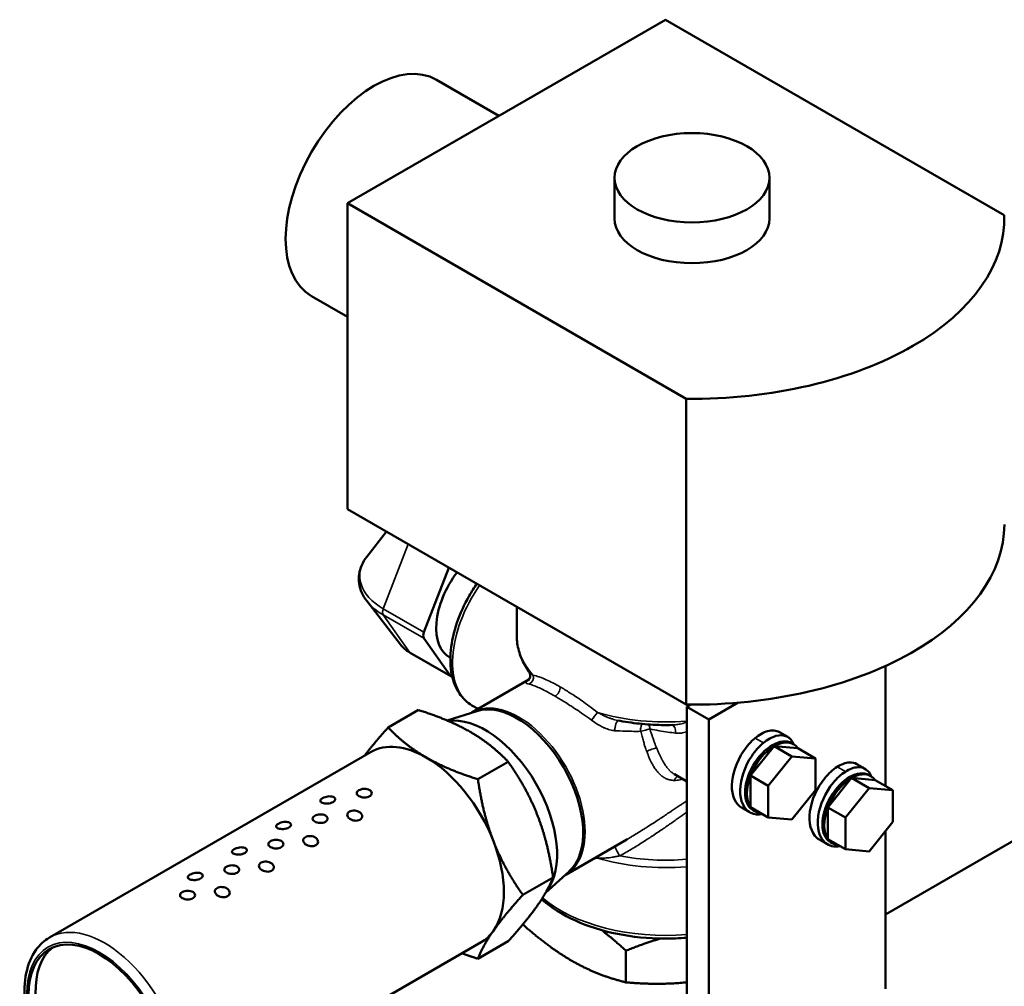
# Model space of a CAD drawing. Header units: inches. Extents: x 1 to 237, y 4 to 150.
# Tile 152 of 237: x 161.89 to 165.83, y 87.56 to 91.43. Entities that reach past the tile are written whole.
import ezdxf

# ---------------------------------------------------------------- set-up
doc = ezdxf.new("R2010")
doc.units = ezdxf.units.IN
doc.header["$LTSCALE"] = 7
doc.header["$MEASUREMENT"] = 0
doc.layers.add('Visible (ANSI)', color=7, linetype='Continuous', lineweight=50)
doc.layers.add('Visible Narrow (ANSI)', color=7, linetype='Continuous', lineweight=35)

msp = doc.modelspace()

# ---------------------------------------------------------------- linework, layer by layer
at = {"layer": 'Visible (ANSI)'}
for p, q in [((164.4698, 91.4316), (163.197, 90.6968)), ((165.8257, 90.6488), (164.4698, 91.4316)), ((163.8031, 91.0467), (163.5531, 91.191)), ((164.2659, 90.6355), (164.2659, 90.7988)), ((164.8859, 90.6355), (164.8859, 90.7988)), ((163.197, 90.6968), (164.5529, 89.914)), ((163.197, 89.472), (163.197, 90.6968)), ((163.197, 90.2419), (163.0531, 90.325)), ((164.5529, 88.6892), (164.5529, 89.914)), ((163.197, 89.472), (164.5529, 88.6892)), ((163.3528, 89.3821), (163.2741, 89.2806)), ((163.5031, 88.9792), (163.6033, 89.2375)), ((163.4093, 88.9297), (163.2741, 89.1042)), ((163.8748, 89.0807), (163.8748, 88.9636)), ((163.6078, 88.8057), (163.5031, 88.9547)), ((163.6112, 88.8026), (163.4485, 88.8965)), ((163.609, 88.877), (163.6068, 88.8782)), ((163.9234, 88.8214), (163.9234, 88.8214)), ((165.3501, 88.3634), (165.3501, 88.8442)), ((163.6954, 88.6578), (163.9235, 88.7895)), ((163.3598, 88.5977), (163.481, 88.6677)), ((163.7142, 88.6635), (163.5959, 88.6257)), ((163.7198, 88.6719), (163.6954, 88.686)), ((164.5704, 88.6891), (164.5547, 88.68)), ((164.5547, 88.68), (164.5547, 87.194)), ((164.643, 88.629), (164.5547, 88.68)), ((164.7609, 88.6971), (164.643, 88.629)), ((164.278, 88.6262), (164.278, 88.6262)), ((164.643, 88.629), (164.643, 87.143)), ((164.9589, 88.5596), (164.9256, 88.5788)), ((164.8097, 88.4048), (164.9047, 88.5229)), ((164.9047, 88.5229), (164.9996, 88.5144)), ((164.9047, 88.5229), (164.9754, 88.482)), ((164.9751, 88.5346), (164.9822, 88.5305)), ((164.9996, 88.5144), (165.0703, 88.4736)), ((162.0047, 87.7567), (163.2917, 88.4997)), ((164.9754, 88.482), (164.8805, 88.364)), ((165.0703, 88.4736), (164.9754, 88.482)), ((165.0703, 88.347), (165.0703, 88.4736)), ((163.7191, 88.3903), (163.8403, 88.4603)), ((165.2695, 88.4317), (165.2362, 88.4509)), ((164.5547, 88.3819), (164.5057, 88.4101)), ((164.8098, 88.2782), (164.8097, 88.4048)), ((164.8097, 88.4048), (164.8805, 88.364)), ((165.1195, 88.2774), (165.2144, 88.3955)), ((165.2144, 88.3955), (165.2851, 88.3547)), ((165.2144, 88.3955), (165.3093, 88.387)), ((165.2848, 88.4072), (165.2919, 88.4032)), ((165.3093, 88.387), (165.38, 88.3462)), ((164.8805, 88.364), (164.8805, 88.2374)), ((164.9754, 88.2289), (165.0703, 88.347)), ((165.2851, 88.3547), (165.1902, 88.2366)), ((165.38, 88.3462), (165.2851, 88.3547)), ((165.38, 88.2196), (165.38, 88.3462)), ((164.8046, 88.2595), (164.7748, 88.2767)), ((164.8098, 88.2782), (164.8805, 88.2374)), ((164.8201, 88.2662), (164.8272, 88.2621)), ((165.1195, 88.2774), (165.1902, 88.2366)), ((165.1195, 88.1508), (165.1195, 88.2774)), ((164.8805, 88.2374), (164.9754, 88.2289)), ((165.1902, 88.2366), (165.1902, 88.11)), ((164.4865, 88.2103), (164.4865, 88.2103)), ((165.2851, 88.1015), (165.38, 88.2196)), ((165.9871, 88.217), (165.3501, 87.8492)), ((164.0704, 88.0083), (164.3153, 88.1496)), ((164.3153, 88.1496), (164.3153, 88.1496)), ((164.3688, 88.1816), (164.3688, 88.1816)), ((165.1151, 88.1317), (165.0854, 88.1488)), ((165.1195, 88.1508), (165.1902, 88.11)), ((165.3501, 87.5512), (165.3501, 88.1825)), ((165.1298, 88.1388), (165.1369, 88.1347)), ((165.1902, 88.11), (165.2851, 88.1015)), ((163.8987, 87.9273), (164.0199, 87.9973)), ((164.0848, 88.0217), (163.99, 87.9355)), ((162.4447, 86.9946), (163.7317, 87.7376)), ((163.7191, 87.6718), (163.8403, 87.7417)), ((164.3114, 87.704), (164.3114, 87.5772))]:
    msp.add_line(p, q, dxfattribs=at)
for centre, major_axis, start_param, end_param in [((163.3031, 90.758), (-0.25, -0.433), 3.141593, 6.283185), ((164.5759, 90.6355), (0.31, 0), 3.141593, 6.283185), ((164.5759, 90.6355), (1.25, 0), 4.693985, 6.301589), ((164.5759, 89.4108), (1.25, 0), 4.693985, 6.283185), ((163.7309, 89.0985), (-0.1264, -0.219), 4.486766, 6.30132), ((163.5214, 88.9776), (-0.015, -0.026), 4.974188, 6.021386), ((163.6262, 88.8286), (-0.015, -0.026), 6.021386, 6.594184), ((164.2039, 88.8254), (0.1265, 0.2192), 2.131756, 2.131758), ((164.2365, 88.8066), (-0.1095, -0.1897), 5.377347, 5.377355), ((163.8762, 88.3292), (-0.1867, 0.3234), 3.266573, 6.158205), ((164.2365, 88.8066), (-0.1095, -0.1897), 5.664123, 5.664125), ((163.7495, 88.256), (-0.2025, 0.3508), 3.379078, 6.050305), ((164.8976, 88.4004), (-0.0775, -0.1342), 3.141593, 6.283185), ((164.9047, 88.3963), (0.0775, 0.1342), 6.021421, 7.068619), ((164.841, 88.433), (0.0842, 0.1459), 6.074248, 6.075372), ((163.5117, 88.1187), (-0.22, 0.3811), 5.497787, 6.283185), ((164.9047, 88.3963), (-0.0775, -0.1342), 3.927026, 4.974224), ((163.5117, 88.1187), (0.22, -0.3811), 1.308997, 2.356194), ((165.2073, 88.273), (-0.0775, -0.1342), 3.141593, 6.283185), ((164.9047, 88.3963), (-0.0775, -0.1342), 4.974224, 6.021421), ((165.2144, 88.2689), (-0.0775, -0.1342), 3.927026, 4.974224), ((165.2144, 88.2689), (0.0775, 0.1342), 6.021421, 7.068619), ((164.9047, 88.3963), (-0.0775, -0.1342), 6.021421, 6.544949), ((165.2144, 88.2689), (-0.0775, -0.1342), 4.974224, 6.021421), ((164.4698, 87.8799), (-0.53, 0), 4.909542, 4.909543), ((164.4698, 87.8799), (-0.53, 0), 4.748326, 4.748331), ((165.2144, 88.2689), (-0.0775, -0.1342), 6.021421, 6.544949), ((163.5117, 88.1187), (0.22, -0.3811), 0.261799, 1.308997), ((163.5117, 88.1187), (0.22, -0.3811), 0, 0.261799), ((162.2318, 87.3798), (-0.2, 0.3464), 0.07077, 3.070823)]:
    msp.add_ellipse(centre, major_axis=major_axis, ratio=0.57735, start_param=start_param, end_param=end_param, dxfattribs=at)
for centre, major_axis in [((164.5759, 90.7988), (0.31, 0)), ((162.2035, 87.3634), (-0.2, 0.3464))]:
    msp.add_ellipse(centre, major_axis=major_axis, ratio=0.57735, dxfattribs=at)
for points, knots in [([(163.2741, 89.1042), (163.266, 89.1147), (163.2592, 89.1258), (163.2488, 89.1491), (163.2452, 89.1613), (163.2416, 89.1861), (163.2416, 89.1987), (163.2452, 89.2235), (163.2488, 89.2357), (163.2592, 89.259), (163.266, 89.2701), (163.2741, 89.2806)], [5.0772528, 5.0772528, 5.0772528, 5.0772528, 5.2454665, 5.2454665, 5.4136803, 5.4136803, 5.581894, 5.581894, 5.7501077, 5.7501077, 5.9183215, 5.9183215, 5.9183215, 5.9183215]), ([(163.6954, 88.686), (163.6753, 88.6976), (163.6581, 88.7141), (163.6305, 88.7555), (163.6205, 88.7808), (163.6086, 88.8389), (163.6074, 88.8723), (163.6143, 88.9428), (163.6226, 88.9799), (163.6476, 89.0537), (163.6642, 89.0903), (163.6937, 89.1415), (163.704, 89.1576), (163.7149, 89.173)], [3.926991, 3.926991, 3.926991, 3.926991, 4.204613, 4.204613, 4.503644, 4.503644, 4.831541, 4.831541, 5.165153, 5.165153, 5.496661, 5.496661, 5.654495, 5.654495, 5.654495, 5.654495]), ([(163.9234, 88.8214), (163.9171, 88.8301), (163.9114, 88.839), (163.9012, 88.8573), (163.8966, 88.8666), (163.8888, 88.8854), (163.8855, 88.895), (163.8802, 88.9144), (163.8782, 88.9241), (163.8755, 88.9438), (163.8748, 88.9537), (163.8748, 88.9636)], [5.105252, 5.105252, 5.105252, 5.105252, 5.183759, 5.183759, 5.262266, 5.262266, 5.3407731, 5.3407731, 5.4192801, 5.4192801, 5.4977871, 5.4977871, 5.4977871, 5.4977871]), ([(163.4485, 88.8965), (163.4454, 88.8983), (163.4424, 88.9002), (163.4366, 88.9041), (163.4337, 88.9061), (163.4283, 88.9104), (163.4256, 88.9126), (163.4206, 88.9172), (163.4182, 88.9195), (163.4136, 88.9245), (163.4114, 88.927), (163.4093, 88.9297)], [4.712389, 4.712389, 4.712389, 4.712389, 4.7853617, 4.7853617, 4.8583345, 4.8583345, 4.9313073, 4.9313073, 5.00428, 5.00428, 5.0772528, 5.0772528, 5.0772528, 5.0772528]), ([(163.9213, 88.787), (163.9213, 88.787), (163.9214, 88.7871), (163.9216, 88.7873), (163.9219, 88.7876), (163.923, 88.7888), (163.9239, 88.79), (163.9258, 88.793), (163.9266, 88.7949), (163.928, 88.7992), (163.9285, 88.8018), (163.9286, 88.8077), (163.9281, 88.8109), (163.9263, 88.8167), (163.9249, 88.8192), (163.9234, 88.8214)], [0.0294186, 0.0294186, 0.0294186, 0.0294186, 0.0398609, 0.0398609, 0.0542891, 0.0542891, 0.0779015, 0.0779015, 0.098943, 0.098943, 0.1232031, 0.1232031, 0.1519772, 0.1519772, 0.1778037, 0.1778037, 0.1778037, 0.1778037]), ([(164.4987, 88.6078), (164.4838, 88.6074), (164.4688, 88.6073), (164.4389, 88.6078), (164.424, 88.6083), (164.3943, 88.6101), (164.3795, 88.6114), (164.35, 88.6145), (164.3354, 88.6164), (164.3065, 88.6208), (164.2921, 88.6233), (164.278, 88.6262)], [3.8773809, 3.8773809, 3.8773809, 3.8773809, 3.9543598, 3.9543598, 4.0313386, 4.0313386, 4.1083175, 4.1083175, 4.1852964, 4.1852964, 4.2622752, 4.2622752, 4.2622752, 4.2622752]), ([(164.8284, 88.555), (164.8452, 88.5688), (164.8816, 88.5894), (164.9126, 88.586), (164.9256, 88.5786)], [3.1423714, 3.1423714, 3.1423714, 3.1423714, 3.5903916, 4.0820244, 4.0820244, 4.0820244, 4.0820244]), ([(164.7747, 88.2766), (164.7493, 88.2914), (164.719, 88.3602), (164.7628, 88.4873), (164.8115, 88.5411), (164.8283, 88.5549)], [0.940863, 0.940863, 0.940863, 0.940863, 1.795196, 2.692794, 3.141593, 3.141593, 3.141593, 3.141593]), ([(164.8615, 88.5358), (164.8783, 88.5496), (164.9305, 88.5791), (164.9717, 88.5595), (164.9831, 88.53), (164.9831, 88.53)], [3.141593, 3.141593, 3.141593, 3.141593, 3.590392, 4.48799, 4.488043, 4.488043, 4.488043, 4.488043]), ([(164.8585, 88.2501), (164.8414, 88.2471), (164.7919, 88.2521), (164.7514, 88.3386), (164.7961, 88.4681), (164.8447, 88.5219), (164.8615, 88.5358)], [0.465993, 0.465993, 0.465993, 0.465993, 0.897598, 1.795196, 2.692794, 3.141593, 3.141593, 3.141593, 3.141593]), ([(165.0854, 88.1487), (165.082, 88.1507), (165.0533, 88.1706), (165.031, 88.2564), (165.0884, 88.3834), (165.1394, 88.4291), (165.1565, 88.4399)], [0.784483, 0.784483, 0.784483, 0.784483, 0.897598, 1.795196, 2.692794, 3.141593, 3.141593, 3.141593, 3.141593]), ([(165.1566, 88.4399), (165.1736, 88.4507), (165.2033, 88.4617), (165.2274, 88.4559), (165.2362, 88.4508)], [3.1426614, 3.1426614, 3.1426614, 3.1426614, 3.5903916, 3.9269066, 3.9269066, 3.9269066, 3.9269066]), ([(165.1897, 88.4207), (165.2067, 88.4315), (165.2518, 88.4483), (165.2839, 88.4263), (165.2936, 88.4021)], [3.141593, 3.141593, 3.141593, 3.141593, 3.590392, 4.330867, 4.330867, 4.330867, 4.330867]), ([(165.1691, 88.1222), (165.1458, 88.1183), (165.092, 88.1301), (165.0642, 88.2372), (165.1216, 88.3642), (165.1727, 88.4099), (165.1897, 88.4207)], [0.310582, 0.310582, 0.310582, 0.310582, 0.897598, 1.795196, 2.692794, 3.141593, 3.141593, 3.141593, 3.141593]), ([(163.243, 88.3228), (163.2403, 88.3244), (163.238, 88.3263), (163.2349, 88.3304), (163.2342, 88.3326), (163.2342, 88.3367), (163.2349, 88.3389), (163.238, 88.343), (163.2403, 88.3449), (163.2456, 88.348), (163.249, 88.3494), (163.2564, 88.3513), (163.2604, 88.3519), (163.2679, 88.3521), (163.272, 88.3518), (163.2794, 88.3501), (163.2827, 88.3489), (163.2881, 88.3458), (163.2904, 88.3438), (163.2934, 88.3394), (163.2942, 88.3369), (163.2942, 88.3324), (163.2934, 88.3299), (163.2904, 88.3255), (163.2881, 88.3235), (163.2854, 88.322), (163.2827, 88.3204), (163.2794, 88.3192), (163.272, 88.3175), (163.2679, 88.3172), (163.2604, 88.3174), (163.2564, 88.318), (163.249, 88.3199), (163.2456, 88.3213), (163.243, 88.3228)], [-0.344557, -0.344557, -0.344557, -0.344557, -0.3158439, -0.3158439, -0.2871309, -0.2871309, -0.2584178, -0.2584178, -0.2297047, -0.2297047, -0.2009916, -0.2009916, -0.1722785, -0.1722785, -0.1435654, -0.1435654, -0.1148523, -0.1148523, -0.0861393, -0.0861393, -0.0574262, -0.0574262, -0.0287131, -0.0287131, 0, 0, 0, 0.0287131, 0.0287131, 0.0574262, 0.0574262, 0.0861393, 0.0861393, 0.1148523, 0.1148523, 0.1148523, 0.1148523]), ([(163.097, 88.2955), (163.0944, 88.2965), (163.0921, 88.2978), (163.0892, 88.3008), (163.0885, 88.3025), (163.0886, 88.3058), (163.0894, 88.3077), (163.0925, 88.3113), (163.0948, 88.3131), (163.1001, 88.3162), (163.1035, 88.3177), (163.1108, 88.3201), (163.1148, 88.321), (163.1222, 88.322), (163.1262, 88.3222), (163.1335, 88.3216), (163.1368, 88.321), (163.1421, 88.319), (163.1443, 88.3176), (163.1473, 88.3143), (163.1481, 88.3123), (163.1481, 88.3085), (163.1473, 88.3064), (163.1442, 88.3024), (163.1419, 88.3006), (163.1392, 88.299), (163.1366, 88.2975), (163.1332, 88.2961), (163.1258, 88.294), (163.1218, 88.2934), (163.1143, 88.2928), (163.1103, 88.2929), (163.103, 88.2937), (163.0996, 88.2945), (163.097, 88.2955)], [-0.344557, -0.344557, -0.344557, -0.344557, -0.3158439, -0.3158439, -0.2871309, -0.2871309, -0.2584178, -0.2584178, -0.2297047, -0.2297047, -0.2009916, -0.2009916, -0.1722785, -0.1722785, -0.1435654, -0.1435654, -0.1148523, -0.1148523, -0.0861393, -0.0861393, -0.0574262, -0.0574262, -0.0287131, -0.0287131, 0, 0, 0, 0.0287131, 0.0287131, 0.0574262, 0.0574262, 0.0861393, 0.0861393, 0.1148523, 0.1148523, 0.1148523, 0.1148523]), ([(163.0662, 88.2208), (163.0635, 88.2223), (163.0612, 88.2242), (163.0582, 88.2283), (163.0574, 88.2305), (163.0574, 88.2347), (163.0582, 88.2369), (163.0612, 88.241), (163.0635, 88.2429), (163.0689, 88.246), (163.0722, 88.2473), (163.0796, 88.2493), (163.0836, 88.2498), (163.0912, 88.25), (163.0952, 88.2497), (163.1026, 88.2481), (163.106, 88.2468), (163.1113, 88.2437), (163.1136, 88.2417), (163.1167, 88.2373), (163.1174, 88.2349), (163.1174, 88.2303), (163.1167, 88.2279), (163.1136, 88.2234), (163.1113, 88.2215), (163.1086, 88.2199), (163.106, 88.2184), (163.1026, 88.2171), (163.0952, 88.2155), (163.0912, 88.2152), (163.0836, 88.2154), (163.0796, 88.2159), (163.0722, 88.2178), (163.0689, 88.2192), (163.0662, 88.2208)], [-0.344557, -0.344557, -0.344557, -0.344557, -0.3158439, -0.3158439, -0.2871309, -0.2871309, -0.2584178, -0.2584178, -0.2297047, -0.2297047, -0.2009916, -0.2009916, -0.1722785, -0.1722785, -0.1435654, -0.1435654, -0.1148523, -0.1148523, -0.0861393, -0.0861393, -0.0574262, -0.0574262, -0.0287131, -0.0287131, 0, 0, 0, 0.0287131, 0.0287131, 0.0574262, 0.0574262, 0.0861393, 0.0861393, 0.1148523, 0.1148523, 0.1148523, 0.1148523]), ([(163.2051, 88.2331), (163.2024, 88.2351), (163.2002, 88.2376), (163.1972, 88.2427), (163.1964, 88.2454), (163.1965, 88.2503), (163.1972, 88.2528), (163.2003, 88.2574), (163.2026, 88.2594), (163.2079, 88.2624), (163.2113, 88.2637), (163.2187, 88.2652), (163.2227, 88.2654), (163.2302, 88.2649), (163.2342, 88.2641), (163.2415, 88.2615), (163.2449, 88.2596), (163.2501, 88.2555), (163.2524, 88.253), (163.2553, 88.2476), (163.256, 88.2447), (163.2559, 88.2395), (163.2552, 88.2367), (163.252, 88.2319), (163.2497, 88.2298), (163.247, 88.2283), (163.2444, 88.2267), (163.241, 88.2255), (163.2337, 88.2243), (163.2297, 88.2243), (163.2223, 88.2252), (163.2183, 88.2262), (163.211, 88.2291), (163.2077, 88.231), (163.2051, 88.2331)], [-0.344557, -0.344557, -0.344557, -0.344557, -0.3158439, -0.3158439, -0.2871309, -0.2871309, -0.2584178, -0.2584178, -0.2297047, -0.2297047, -0.2009916, -0.2009916, -0.1722785, -0.1722785, -0.1435654, -0.1435654, -0.1148523, -0.1148523, -0.0861393, -0.0861393, -0.0574262, -0.0574262, -0.0287131, -0.0287131, 0, 0, 0, 0.0287131, 0.0287131, 0.0574262, 0.0574262, 0.0861393, 0.0861393, 0.1148523, 0.1148523, 0.1148523, 0.1148523]), ([(162.9202, 88.1934), (162.9176, 88.1944), (162.9154, 88.1957), (162.9124, 88.1987), (162.9117, 88.2004), (162.9118, 88.2037), (162.9126, 88.2056), (162.9157, 88.2092), (162.918, 88.211), (162.9234, 88.2141), (162.9267, 88.2156), (162.934, 88.218), (162.938, 88.2189), (162.9455, 88.2199), (162.9494, 88.2201), (162.9567, 88.2196), (162.96, 88.2189), (162.9653, 88.2169), (162.9676, 88.2155), (162.9706, 88.2122), (162.9713, 88.2102), (162.9713, 88.2065), (162.9705, 88.2044), (162.9674, 88.2004), (162.9651, 88.1985), (162.9625, 88.197), (162.9598, 88.1954), (162.9564, 88.194), (162.9491, 88.192), (162.945, 88.1913), (162.9375, 88.1908), (162.9335, 88.1908), (162.9262, 88.1917), (162.9229, 88.1924), (162.9202, 88.1934)], [-0.344557, -0.344557, -0.344557, -0.344557, -0.3158439, -0.3158439, -0.2871309, -0.2871309, -0.2584178, -0.2584178, -0.2297047, -0.2297047, -0.2009916, -0.2009916, -0.1722785, -0.1722785, -0.1435654, -0.1435654, -0.1148523, -0.1148523, -0.0861393, -0.0861393, -0.0574262, -0.0574262, -0.0287131, -0.0287131, 0, 0, 0, 0.0287131, 0.0287131, 0.0574262, 0.0574262, 0.0861393, 0.0861393, 0.1148523, 0.1148523, 0.1148523, 0.1148523]), ([(162.8894, 88.1187), (162.8868, 88.1202), (162.8844, 88.1221), (162.8814, 88.1262), (162.8806, 88.1285), (162.8806, 88.1326), (162.8814, 88.1348), (162.8844, 88.1389), (162.8868, 88.1408), (162.8921, 88.1439), (162.8955, 88.1453), (162.9028, 88.1472), (162.9069, 88.1477), (162.9144, 88.1479), (162.9184, 88.1476), (162.9258, 88.146), (162.9292, 88.1447), (162.9345, 88.1417), (162.9368, 88.1397), (162.9399, 88.1352), (162.9406, 88.1328), (162.9406, 88.1282), (162.9399, 88.1258), (162.9368, 88.1214), (162.9345, 88.1194), (162.9318, 88.1179), (162.9292, 88.1163), (162.9258, 88.115), (162.9184, 88.1134), (162.9144, 88.1131), (162.9069, 88.1133), (162.9028, 88.1139), (162.8955, 88.1158), (162.8921, 88.1172), (162.8894, 88.1187)], [-0.344557, -0.344557, -0.344557, -0.344557, -0.3158439, -0.3158439, -0.2871309, -0.2871309, -0.2584178, -0.2584178, -0.2297047, -0.2297047, -0.2009916, -0.2009916, -0.1722785, -0.1722785, -0.1435654, -0.1435654, -0.1148523, -0.1148523, -0.0861393, -0.0861393, -0.0574262, -0.0574262, -0.0287131, -0.0287131, 0, 0, 0, 0.0287131, 0.0287131, 0.0574262, 0.0574262, 0.0861393, 0.0861393, 0.1148523, 0.1148523, 0.1148523, 0.1148523]), ([(163.0283, 88.131), (163.0257, 88.1331), (163.0234, 88.1355), (163.0204, 88.1407), (163.0197, 88.1433), (163.0197, 88.1482), (163.0204, 88.1508), (163.0235, 88.1553), (163.0258, 88.1573), (163.0312, 88.1604), (163.0345, 88.1617), (163.0419, 88.1631), (163.0459, 88.1634), (163.0534, 88.1628), (163.0574, 88.162), (163.0648, 88.1594), (163.0681, 88.1576), (163.0733, 88.1535), (163.0756, 88.1509), (163.0786, 88.1455), (163.0793, 88.1427), (163.0792, 88.1374), (163.0784, 88.1347), (163.0753, 88.1298), (163.0729, 88.1278), (163.0703, 88.1262), (163.0676, 88.1247), (163.0642, 88.1235), (163.0569, 88.1223), (163.0529, 88.1223), (163.0455, 88.1232), (163.0415, 88.1242), (163.0342, 88.1271), (163.0309, 88.129), (163.0283, 88.131)], [-0.344557, -0.344557, -0.344557, -0.344557, -0.3158439, -0.3158439, -0.2871309, -0.2871309, -0.2584178, -0.2584178, -0.2297047, -0.2297047, -0.2009916, -0.2009916, -0.1722785, -0.1722785, -0.1435654, -0.1435654, -0.1148523, -0.1148523, -0.0861393, -0.0861393, -0.0574262, -0.0574262, -0.0287131, -0.0287131, 0, 0, 0, 0.0287131, 0.0287131, 0.0574262, 0.0574262, 0.0861393, 0.0861393, 0.1148523, 0.1148523, 0.1148523, 0.1148523]), ([(162.7435, 88.0914), (162.7408, 88.0923), (162.7386, 88.0936), (162.7356, 88.0966), (162.7349, 88.0983), (162.735, 88.1017), (162.7358, 88.1035), (162.7389, 88.1072), (162.7412, 88.109), (162.7466, 88.1121), (162.7499, 88.1135), (162.7573, 88.1159), (162.7612, 88.1168), (162.7687, 88.1178), (162.7727, 88.118), (162.7799, 88.1175), (162.7833, 88.1168), (162.7885, 88.1149), (162.7908, 88.1135), (162.7938, 88.1101), (162.7945, 88.1082), (162.7945, 88.1044), (162.7937, 88.1023), (162.7907, 88.0983), (162.7884, 88.0964), (162.7857, 88.0949), (162.783, 88.0934), (162.7797, 88.092), (162.7723, 88.0899), (162.7683, 88.0893), (162.7608, 88.0887), (162.7568, 88.0887), (162.7494, 88.0896), (162.7461, 88.0904), (162.7435, 88.0914)], [-0.344557, -0.344557, -0.344557, -0.344557, -0.3158439, -0.3158439, -0.2871309, -0.2871309, -0.2584178, -0.2584178, -0.2297047, -0.2297047, -0.2009916, -0.2009916, -0.1722785, -0.1722785, -0.1435654, -0.1435654, -0.1148523, -0.1148523, -0.0861393, -0.0861393, -0.0574262, -0.0574262, -0.0287131, -0.0287131, 0, 0, 0, 0.0287131, 0.0287131, 0.0574262, 0.0574262, 0.0861393, 0.0861393, 0.1148523, 0.1148523, 0.1148523, 0.1148523]), ([(162.7126, 88.0166), (162.71, 88.0182), (162.7077, 88.0201), (162.7046, 88.0242), (162.7039, 88.0264), (162.7039, 88.0305), (162.7046, 88.0327), (162.7077, 88.0368), (162.71, 88.0388), (162.7153, 88.0418), (162.7187, 88.0432), (162.7261, 88.0451), (162.7301, 88.0457), (162.7376, 88.0459), (162.7416, 88.0456), (162.749, 88.044), (162.7524, 88.0427), (162.7577, 88.0396), (162.76, 88.0376), (162.7631, 88.0332), (162.7639, 88.0307), (162.7639, 88.0262), (162.7631, 88.0238), (162.76, 88.0193), (162.7577, 88.0173), (162.7551, 88.0158), (162.7524, 88.0143), (162.749, 88.013), (162.7416, 88.0114), (162.7376, 88.011), (162.7301, 88.0112), (162.7261, 88.0118), (162.7187, 88.0137), (162.7153, 88.0151), (162.7126, 88.0166)], [-0.344557, -0.344557, -0.344557, -0.344557, -0.3158439, -0.3158439, -0.2871309, -0.2871309, -0.2584178, -0.2584178, -0.2297047, -0.2297047, -0.2009916, -0.2009916, -0.1722785, -0.1722785, -0.1435654, -0.1435654, -0.1148523, -0.1148523, -0.0861393, -0.0861393, -0.0574262, -0.0574262, -0.0287131, -0.0287131, 0, 0, 0, 0.0287131, 0.0287131, 0.0574262, 0.0574262, 0.0861393, 0.0861393, 0.1148523, 0.1148523, 0.1148523, 0.1148523]), ([(162.8515, 88.029), (162.8489, 88.031), (162.8466, 88.0335), (162.8436, 88.0386), (162.8429, 88.0413), (162.8429, 88.0462), (162.8437, 88.0487), (162.8467, 88.0532), (162.849, 88.0552), (162.8544, 88.0583), (162.8578, 88.0596), (162.8651, 88.0611), (162.8691, 88.0613), (162.8766, 88.0608), (162.8806, 88.06), (162.888, 88.0574), (162.8913, 88.0555), (162.8966, 88.0514), (162.8988, 88.0489), (162.9018, 88.0435), (162.9025, 88.0406), (162.9024, 88.0353), (162.9016, 88.0326), (162.8985, 88.0278), (162.8962, 88.0257), (162.8935, 88.0242), (162.8908, 88.0226), (162.8875, 88.0214), (162.8801, 88.0202), (162.8762, 88.0202), (162.8687, 88.0211), (162.8648, 88.0221), (162.8575, 88.025), (162.8541, 88.0269), (162.8515, 88.029)], [-0.344557, -0.344557, -0.344557, -0.344557, -0.3158439, -0.3158439, -0.2871309, -0.2871309, -0.2584178, -0.2584178, -0.2297047, -0.2297047, -0.2009916, -0.2009916, -0.1722785, -0.1722785, -0.1435654, -0.1435654, -0.1148523, -0.1148523, -0.0861393, -0.0861393, -0.0574262, -0.0574262, -0.0287131, -0.0287131, 0, 0, 0, 0.0287131, 0.0287131, 0.0574262, 0.0574262, 0.0861393, 0.0861393, 0.1148523, 0.1148523, 0.1148523, 0.1148523]), ([(162.5667, 87.9893), (162.5641, 87.9903), (162.5618, 87.9916), (162.5588, 87.9946), (162.5581, 87.9963), (162.5582, 87.9996), (162.559, 88.0015), (162.5621, 88.0051), (162.5645, 88.0069), (162.5698, 88.01), (162.5732, 88.0115), (162.5805, 88.0139), (162.5845, 88.0148), (162.5919, 88.0158), (162.5959, 88.016), (162.6032, 88.0155), (162.6065, 88.0148), (162.6117, 88.0128), (162.614, 88.0114), (162.617, 88.0081), (162.6177, 88.0061), (162.6177, 88.0023), (162.617, 88.0002), (162.6139, 87.9963), (162.6116, 87.9944), (162.6089, 87.9928), (162.6063, 87.9913), (162.6029, 87.9899), (162.5955, 87.9878), (162.5915, 87.9872), (162.584, 87.9866), (162.58, 87.9867), (162.5726, 87.9875), (162.5693, 87.9883), (162.5667, 87.9893)], [-0.344557, -0.344557, -0.344557, -0.344557, -0.3158439, -0.3158439, -0.2871309, -0.2871309, -0.2584178, -0.2584178, -0.2297047, -0.2297047, -0.2009916, -0.2009916, -0.1722785, -0.1722785, -0.1435654, -0.1435654, -0.1148523, -0.1148523, -0.0861393, -0.0861393, -0.0574262, -0.0574262, -0.0287131, -0.0287131, 0, 0, 0, 0.0287131, 0.0287131, 0.0574262, 0.0574262, 0.0861393, 0.0861393, 0.1148523, 0.1148523, 0.1148523, 0.1148523]), ([(162.6747, 87.9269), (162.6721, 87.929), (162.6698, 87.9314), (162.6668, 87.9365), (162.6661, 87.9392), (162.6661, 87.9441), (162.6669, 87.9466), (162.67, 87.9512), (162.6723, 87.9532), (162.6776, 87.9563), (162.681, 87.9575), (162.6884, 87.959), (162.6924, 87.9592), (162.6999, 87.9587), (162.7039, 87.9579), (162.7112, 87.9553), (162.7145, 87.9535), (162.7198, 87.9494), (162.7221, 87.9468), (162.725, 87.9414), (162.7257, 87.9385), (162.7256, 87.9333), (162.7248, 87.9305), (162.7217, 87.9257), (162.7194, 87.9236), (162.7167, 87.9221), (162.7141, 87.9206), (162.7107, 87.9194), (162.7034, 87.9182), (162.6994, 87.9181), (162.6919, 87.919), (162.688, 87.92), (162.6807, 87.9229), (162.6774, 87.9249), (162.6747, 87.9269)], [-0.344557, -0.344557, -0.344557, -0.344557, -0.3158439, -0.3158439, -0.2871309, -0.2871309, -0.2584178, -0.2584178, -0.2297047, -0.2297047, -0.2009916, -0.2009916, -0.1722785, -0.1722785, -0.1435654, -0.1435654, -0.1148523, -0.1148523, -0.0861393, -0.0861393, -0.0574262, -0.0574262, -0.0287131, -0.0287131, 0, 0, 0, 0.0287131, 0.0287131, 0.0574262, 0.0574262, 0.0861393, 0.0861393, 0.1148523, 0.1148523, 0.1148523, 0.1148523]), ([(162.5359, 87.9146), (162.5332, 87.9161), (162.5309, 87.918), (162.5278, 87.9221), (162.5271, 87.9243), (162.5271, 87.9285), (162.5278, 87.9307), (162.5309, 87.9348), (162.5332, 87.9367), (162.5385, 87.9398), (162.5419, 87.9411), (162.5493, 87.9431), (162.5533, 87.9436), (162.5608, 87.9438), (162.5649, 87.9435), (162.5722, 87.9419), (162.5756, 87.9406), (162.581, 87.9375), (162.5833, 87.9355), (162.5863, 87.9311), (162.5871, 87.9287), (162.5871, 87.9241), (162.5863, 87.9217), (162.5833, 87.9173), (162.581, 87.9153), (162.5783, 87.9137), (162.5756, 87.9122), (162.5722, 87.9109), (162.5649, 87.9093), (162.5608, 87.909), (162.5533, 87.9092), (162.5493, 87.9097), (162.5419, 87.9117), (162.5385, 87.913), (162.5359, 87.9146)], [-0.344557, -0.344557, -0.344557, -0.344557, -0.3158439, -0.3158439, -0.2871309, -0.2871309, -0.2584178, -0.2584178, -0.2297047, -0.2297047, -0.2009916, -0.2009916, -0.1722785, -0.1722785, -0.1435654, -0.1435654, -0.1148523, -0.1148523, -0.0861393, -0.0861393, -0.0574262, -0.0574262, -0.0287131, -0.0287131, 0, 0, 0, 0.0287131, 0.0287131, 0.0574262, 0.0574262, 0.0861393, 0.0861393, 0.1148523, 0.1148523, 0.1148523, 0.1148523]), ([(164.5547, 87.7559), (164.5246, 87.7533), (164.4942, 87.7521), (164.4005, 87.7527), (164.3372, 87.7591), (164.2171, 87.7833), (164.1602, 87.8013), (164.0583, 87.8473), (164.0133, 87.8754), (163.976, 87.9084), (163.9752, 87.9092), (163.9743, 87.9099)], [3.780787, 3.780787, 3.780787, 3.780787, 3.937233, 3.937233, 4.263674, 4.263674, 4.590801, 4.590801, 4.919311, 4.919311, 4.926935, 4.926935, 4.926935, 4.926935]), ([(162.4447, 86.9946), (162.4212, 86.981), (162.3943, 86.9733), (162.3359, 86.97), (162.3043, 86.9751), (162.2382, 86.9978), (162.2036, 87.0164), (162.1364, 87.0652), (162.1037, 87.0955), (162.0437, 87.1644), (162.0164, 87.2029), (161.9697, 87.2842), (161.9502, 87.327), (161.9211, 87.4131), (161.9114, 87.4563), (161.903, 87.5391), (161.9043, 87.5787), (161.9189, 87.65), (161.932, 87.6819), (161.9657, 87.7281), (161.9839, 87.7447), (162.0047, 87.7567)], [2.356194, 2.356194, 2.356194, 2.356194, 2.639101, 2.639101, 2.941834, 2.941834, 3.269185, 3.269185, 3.600727, 3.600727, 3.930425, 3.930425, 4.259249, 4.259249, 4.588977, 4.588977, 4.920533, 4.920533, 5.24753, 5.24753, 5.497787, 5.497787, 5.497787, 5.497787])]:
    msp.add_open_spline(points, degree=3, knots=knots, dxfattribs=at)
for points, weights in [([(163.6884, 88.58), (163.6051, 88.6281), (163.481, 88.6677)], [1.56954963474, 1.56954963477, 1.45686104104]), ([(163.3598, 88.5977), (163.3015, 88.5327), (163.2643, 88.4839)], [1.45686696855, 1.54199097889, 1.56281329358]), ([(163.5117, 88.478), (163.4283, 88.5261), (163.3598, 88.5977)], [1.56955602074, 1.56955602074, 1.45686696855]), ([(163.8403, 88.4603), (163.7718, 88.5319), (163.6884, 88.58)], [1.45686104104, 1.56954963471, 1.56954963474]), ([(163.7191, 88.3903), (163.595, 88.4298), (163.5117, 88.478)], [1.45686696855, 1.56955602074, 1.56955602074]), ([(163.9579, 88.2448), (163.9162, 88.3523), (163.8403, 88.4603)], [1.5695496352, 1.56954963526, 1.45686104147]), ([(163.7811, 88.1428), (163.7394, 88.2502), (163.7191, 88.3903)], [1.56955602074, 1.56955602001, 1.45686696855]), ([(164.0199, 87.9973), (163.9996, 88.1374), (163.9579, 88.2448)], [1.45686104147, 1.56954963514, 1.5695496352]), ([(163.8987, 87.9273), (163.8228, 88.0353), (163.7811, 88.1428)], [1.45686696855, 1.56955602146, 1.56955602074]), ([(163.9579, 87.8856), (163.9996, 87.9449), (164.0199, 87.9973)], [1.5695496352, 1.56954963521, 1.45686104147]), ([(163.7811, 87.7835), (163.8228, 87.8428), (163.8987, 87.9273)], [1.56955602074, 1.56955602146, 1.45686696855]), ([(163.8403, 87.7417), (163.9162, 87.8263), (163.9579, 87.8856)], [1.45686104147, 1.56954963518, 1.5695496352]), ([(163.8987, 87.809), (164.0028, 87.7167), (164.095, 87.6635)], [1.38366103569, 1.47284005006, 1.47284005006]), ([(163.7191, 87.6718), (163.7394, 87.7242), (163.7811, 87.7835)], [1.45686696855, 1.56955602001, 1.56955602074]), ([(164.2145, 87.7863), (164.2606, 87.7503), (164.3114, 87.704)], [1.43722572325, 1.41147120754, 1.36708895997]), ([(164.3114, 87.704), (164.3838, 87.7329), (164.4494, 87.7525)], [1.36708895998, 1.41348552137, 1.43952511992]), ([(163.6553, 87.6936), (163.6853, 87.6825), (163.7191, 87.6718)], [1.50745476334, 1.48590118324, 1.45686696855]), ([(164.095, 87.6635), (164.1955, 87.6055), (164.3114, 87.5772)], [1.47284005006, 1.47284005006, 1.36709489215]), ([(164.3114, 87.5772), (164.4414, 87.5656), (164.5547, 87.5775)], [1.36709490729, 1.45272566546, 1.46901398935])]:
    msp.add_rational_spline(points, weights, degree=2, dxfattribs=at)
for points in [[(163.6944, 88.6572), (163.6947, 88.6574), (163.6951, 88.6576), (163.6954, 88.6578)], [(164.793, 88.2695), (164.793, 88.2695), (164.7929, 88.2696), (164.7929, 88.2696)], [(164.3137, 88.1488), (164.3142, 88.149), (164.3148, 88.1493), (164.3153, 88.1496)], [(164.0704, 88.0083), (164.0701, 88.0081), (164.0697, 88.0079), (164.0694, 88.0077)]]:
    msp.add_open_spline(points, degree=3, dxfattribs=at)
at = {"layer": 'Visible Narrow (ANSI)'}
for p, q in [((163.3404, 89.0731), (163.4406, 89.3314)), ((163.5031, 88.9792), (163.3404, 89.0731)), ((163.5031, 88.9547), (163.3404, 89.0486)), ((163.4452, 88.8996), (163.3404, 89.0486)), ((163.6078, 88.8057), (163.4452, 88.8996)), ((163.9193, 88.8333), (163.9193, 88.8333)), ((163.9498, 88.8045), (163.9498, 88.8045)), ((164.8283, 88.5551), (164.8615, 88.5359)), ((165.1565, 88.44), (165.1897, 88.4208))]:
    msp.add_line(p, q, dxfattribs=at)
for centre, major_axis, ratio, start_param, end_param in [((163.5682, 89.2046), (-0.3222, 0), 0.57735, 5.862651, 7.068583), ((163.8829, 89.0107), (-0.1875, -0.3248), 0.57735, 4.560961, 6.283185), ((163.5682, 89.1801), (-0.3222, 0), 0.57735, 0.420534, 0.785398), ((163.3588, 89.0715), (-0.015, -0.026), 0.57735, 4.974188, 6.021386), ((164.4698, 88.9636), (-0.595, 0), 0.57735, 0, 0.475419), ((163.5682, 88.9707), (-0.1741, 0), 0.57735, 0.420534, 0.785398), ((163.4635, 88.9225), (-0.015, -0.026), 0.57735, 6.021386, 6.283185), ((163.9053, 88.8125), (0.0172, -0.0245), 0.916055, 6.142991, 6.242188), ((163.9141, 88.7985), (-0.0063, -0.0293), 0.908733, 0.605628, 2.032331), ((163.9053, 88.8125), (0.0172, -0.0245), 0.916055, 0.958061, 0.958106), ((164.0279, 88.7474), (-0.015, -0.026), 0.57735, 0.785392, 2.356202), ((163.8829, 88.333), (0.1875, -0.3248), 0.57735, 0, 3.141593), ((164.1837, 88.6428), (-0.0182, -0.0238), 0.071639, 0.899748, 2.326464), ((164.4698, 88.9636), (0.595, 0), 0.57735, 4.23697, 4.855487), ((164.2816, 88.5953), (0.003, 0.0298), 0.464558, 0.102496, 1.97382), ((164.3867, 88.589), (-0.029, -0.0078), 0.094533, 0.957733, 2.303941), ((164.4925, 88.5779), (0.0015, 0.03), 0.604066, 4.656061, 6.212042), ((164.4133, 88.5024), (0.0282, 0.0102), 0.239018, 0.636747, 2.207545), ((164.4698, 88.084), (-0.565, 0), 0.57735, 4.752143, 4.752169), ((164.5258, 88.3735), (0.002, 0.0299), 0.785351, 0.350378, 1.201709), ((164.2816, 88.0967), (-0.0141, 0.0265), 0.071273, 0.253083, 2.045231), ((164.1837, 88.0593), (-0.005, 0.0296), 0.594714, 5.156506, 5.377809), ((164.4698, 88.3801), (0.595, 0), 0.57735, 4.23697, 4.855487), ((164.4698, 88.4013), (0.58, 0), 0.57735, 4.390553, 4.859214), ((164.4698, 88.1085), (0.595, 0), 0.57735, 3.738777, 4.855487), ((162.2247, 87.3757), (0.22, -0.3811), 0.57735, 0, 3.141593)]:
    msp.add_ellipse(centre, major_axis=major_axis, ratio=ratio, start_param=start_param, end_param=end_param, dxfattribs=at)
msp.add_ellipse((162.2035, 87.3634), major_axis=(0.205, -0.3551), ratio=0.57735, dxfattribs=at)
for points, knots in [([(163.9408, 88.8064), (163.9386, 88.8078), (163.9366, 88.8092), (163.9328, 88.8119), (163.9311, 88.8134), (163.928, 88.8161), (163.9267, 88.8174), (163.9247, 88.8196), (163.924, 88.8205), (163.9234, 88.8214)], [0.0000402, 0.0000402, 0.0000402, 0.0000402, 0.1186644, 0.1186644, 0.25, 0.25, 0.3763697, 0.3763697, 0.4662944, 0.4662944, 0.4662944, 0.4662944]), ([(163.9241, 88.7711), (163.9198, 88.7721), (163.9135, 88.7741), (163.9104, 88.7772), (163.9125, 88.781), (163.9166, 88.7842), (163.9193, 88.786)], [0, 0, 0, 0, 0.25, 0.5, 0.75, 1, 1, 1, 1]), ([(164.0491, 88.7596), (164.0389, 88.7655), (164.0288, 88.7711), (164.0189, 88.7762), (164.0099, 88.7809), (164.001, 88.7852), (163.9925, 88.7891), (163.9917, 88.7894), (163.9909, 88.7898), (163.9901, 88.7901), (163.9821, 88.7937), (163.9744, 88.7967), (163.9671, 88.7993), (163.966, 88.7997), (163.9649, 88.8001), (163.9638, 88.8004), (163.9555, 88.8032), (163.9479, 88.8052), (163.9408, 88.8064)], [0, 0, 0, 0, 0.25, 0.25, 0.25, 0.4787473, 0.4787473, 0.4787473, 0.5, 0.5, 0.5, 0.7163729, 0.7163729, 0.7163729, 0.75, 0.75, 0.75, 0.9999999, 0.9999999, 0.9999999, 0.9999999]), ([(164.0279, 88.7229), (164.0179, 88.7286), (164.0082, 88.7341), (163.9986, 88.7392), (163.9899, 88.7438), (163.9813, 88.7482), (163.9731, 88.7521), (163.9724, 88.7525), (163.9716, 88.7528), (163.9709, 88.7532), (163.9633, 88.7568), (163.9559, 88.76), (163.9491, 88.7628), (163.948, 88.7632), (163.9469, 88.7637), (163.9458, 88.7641), (163.9379, 88.7671), (163.9307, 88.7695), (163.9241, 88.7711)], [0, 0, 0, 0, 0.25, 0.25, 0.25, 0.4790165, 0.4790165, 0.4790165, 0.5, 0.5, 0.5, 0.7151924, 0.7151924, 0.7151924, 0.75, 0.75, 0.75, 0.999999, 0.999999, 0.999999, 0.999999]), ([(164.1975, 88.6582), (164.1861, 88.6671), (164.1753, 88.6754), (164.165, 88.6829), (164.1548, 88.6905), (164.1451, 88.6975), (164.136, 88.7039), (164.1268, 88.7103), (164.1183, 88.7161), (164.1102, 88.7215), (164.1021, 88.7269), (164.0945, 88.7318), (164.0874, 88.7364), (164.0803, 88.7409), (164.0736, 88.7451), (164.0672, 88.7489), (164.0608, 88.7528), (164.0548, 88.7564), (164.0491, 88.7596)], [0, 0, 0, 0, 0.166667, 0.166667, 0.166667, 0.333333, 0.333333, 0.333333, 0.5, 0.5, 0.5, 0.666667, 0.666667, 0.666667, 0.833333, 0.833333, 0.833333, 1, 1, 1, 1]), ([(164.1737, 88.6269), (164.1625, 88.6352), (164.1518, 88.6429), (164.1416, 88.65), (164.1315, 88.6571), (164.1219, 88.6637), (164.1129, 88.6697), (164.104, 88.6757), (164.0955, 88.6812), (164.0876, 88.6863), (164.0797, 88.6914), (164.0722, 88.6961), (164.0653, 88.7005), (164.0583, 88.7048), (164.0517, 88.7088), (164.0455, 88.7125), (164.0393, 88.7162), (164.0334, 88.7197), (164.0279, 88.7229)], [0, 0, 0, 0, 0.1666667, 0.1666667, 0.1666667, 0.3333333, 0.3333333, 0.3333333, 0.5, 0.5, 0.5, 0.6666667, 0.6666667, 0.6666667, 0.8333333, 0.8333333, 0.8333333, 1, 1, 1, 1]), ([(164.2677, 88.5849), (164.2611, 88.5853), (164.2542, 88.5865), (164.2469, 88.5885), (164.2403, 88.5902), (164.2333, 88.5927), (164.226, 88.5958), (164.2252, 88.5962), (164.2245, 88.5965), (164.2237, 88.5968), (164.2173, 88.5997), (164.2107, 88.6031), (164.2041, 88.6069), (164.2023, 88.608), (164.2004, 88.609), (164.1986, 88.6102), (164.1909, 88.6149), (164.1833, 88.62), (164.1756, 88.6256), (164.175, 88.626), (164.1744, 88.6265), (164.1737, 88.6269)], [0.0000119, 0.0000119, 0.0000119, 0.0000119, 0.25, 0.25, 0.25, 0.4765512, 0.4765512, 0.4765512, 0.5, 0.5, 0.5, 0.6955995, 0.6955995, 0.6955995, 0.75, 0.75, 0.75, 0.9810285, 0.9810285, 0.9810285, 0.9999999, 0.9999999, 0.9999999, 0.9999999]), ([(164.278, 88.6262), (164.2746, 88.6268), (164.2711, 88.6277), (164.2641, 88.6295), (164.2607, 88.6305), (164.2535, 88.6329), (164.2498, 88.6341), (164.2418, 88.6371), (164.2375, 88.6389), (164.2294, 88.6423), (164.2257, 88.644), (164.217, 88.6481), (164.212, 88.6506), (164.2038, 88.6548), (164.2006, 88.6565), (164.1975, 88.6582)], [0.115613, 0.115613, 0.115613, 0.115613, 0.25, 0.25, 0.3755366, 0.3755366, 0.5, 0.5, 0.6369176, 0.6369176, 0.75, 0.75, 0.9045705, 0.9045705, 1, 1, 1, 1]), ([(164.3706, 88.5823), (164.3589, 88.5821), (164.3466, 88.5821), (164.3338, 88.5823), (164.3299, 88.5823), (164.326, 88.5824), (164.322, 88.5825), (164.3069, 88.5828), (164.2911, 88.5835), (164.2745, 88.5845), (164.2722, 88.5846), (164.2699, 88.5847), (164.2677, 88.5849)], [0.0000001, 0.0000001, 0.0000001, 0.0000001, 0.3842375, 0.3842375, 0.3842375, 0.5, 0.5, 0.5, 0.9402297, 0.9402297, 0.9402297, 1, 1, 1, 1]), ([(164.3762, 88.6118), (164.3757, 88.611), (164.3752, 88.6101), (164.3747, 88.6092), (164.3735, 88.6068), (164.3725, 88.6041), (164.3718, 88.6011), (164.3711, 88.5982), (164.3706, 88.5951), (164.3704, 88.5919), (164.3702, 88.5887), (164.3703, 88.5855), (164.3706, 88.5823)], [0.4348814, 0.4348814, 0.4348814, 0.4348814, 0.5, 0.5, 0.5, 0.6666667, 0.6666667, 0.6666667, 0.8333333, 0.8333333, 0.8333333, 0.9999994, 0.9999994, 0.9999994, 0.9999994]), ([(164.3706, 88.5823), (164.3724, 88.5754), (164.3741, 88.5687), (164.3759, 88.5621), (164.3776, 88.5555), (164.3794, 88.5491), (164.3812, 88.5431), (164.383, 88.537), (164.3847, 88.5313), (164.3864, 88.5261), (164.388, 88.5209), (164.3896, 88.5161), (164.391, 88.512), (164.3924, 88.508), (164.3936, 88.5045), (164.3946, 88.5017)], [0, 0, 0, 0, 0.2, 0.2, 0.2, 0.4, 0.4, 0.4, 0.6, 0.6, 0.6, 0.8, 0.8, 0.8, 1, 1, 1, 1]), ([(164.4029, 88.6096), (164.403, 88.6095), (164.403, 88.6094), (164.4031, 88.6093), (164.4032, 88.6091), (164.4033, 88.6088), (164.4035, 88.6085), (164.4044, 88.6066), (164.4051, 88.6044), (164.4057, 88.6021), (164.4058, 88.6017), (164.4059, 88.6013), (164.4059, 88.6009), (164.4064, 88.5984), (164.4067, 88.5958), (164.4067, 88.5932), (164.4067, 88.5928), (164.4067, 88.5925), (164.4066, 88.5922)], [0.5655321, 0.5655321, 0.5655321, 0.5655321, 0.5754133, 0.5754133, 0.5754133, 0.6, 0.6, 0.6, 0.770246, 0.770246, 0.770246, 0.8, 0.8, 0.8, 0.9780264, 0.9780264, 0.9780264, 0.9999984, 0.9999984, 0.9999984, 0.9999984]), ([(164.4066, 88.5922), (164.4079, 88.5884), (164.4091, 88.5846), (164.4104, 88.5808), (164.4109, 88.5792), (164.4115, 88.5776), (164.4121, 88.5759), (164.4137, 88.5709), (164.4154, 88.566), (164.4171, 88.5612), (164.4172, 88.5609), (164.4173, 88.5606), (164.4174, 88.5603), (164.4192, 88.5553), (164.4209, 88.5505), (164.4225, 88.5459), (164.4228, 88.5451), (164.4232, 88.5442), (164.4235, 88.5434), (164.4248, 88.5398), (164.426, 88.5364), (164.4273, 88.5332), (164.4279, 88.5315), (164.4285, 88.5299), (164.4291, 88.5283), (164.4299, 88.5263), (164.4306, 88.5244), (164.4313, 88.5226), (164.4322, 88.5205), (164.433, 88.5186), (164.4337, 88.5169), (164.434, 88.5161), (164.4343, 88.5153), (164.4346, 88.5146)], [0, 0, 0, 0, 0.1155102, 0.1155102, 0.1155102, 0.1666667, 0.1666667, 0.1666667, 0.3234612, 0.3234612, 0.3234612, 0.3333333, 0.3333333, 0.3333333, 0.5, 0.5, 0.5, 0.5312808, 0.5312808, 0.5312808, 0.6666667, 0.6666667, 0.6666667, 0.7390135, 0.7390135, 0.7390135, 0.8333333, 0.8333333, 0.8333333, 0.9477957, 0.9477957, 0.9477957, 0.9999999, 0.9999999, 0.9999999, 0.9999999]), ([(164.5105, 88.5753), (164.5004, 88.5764), (164.4898, 88.5778), (164.4787, 88.5793), (164.4676, 88.5809), (164.4559, 88.5828), (164.4439, 88.5849), (164.4318, 88.587), (164.4194, 88.5894), (164.4066, 88.5922)], [0, 0, 0, 0, 0.333333, 0.333333, 0.333333, 0.666667, 0.666667, 0.666667, 1, 1, 1, 1]), ([(164.5547, 88.6187), (164.5515, 88.6176), (164.5485, 88.6167), (164.5456, 88.6158), (164.5416, 88.6146), (164.5378, 88.6136), (164.5342, 88.6127), (164.5306, 88.6119), (164.5272, 88.6112), (164.524, 88.6106), (164.5207, 88.61), (164.5177, 88.6095), (164.5147, 88.6091), (164.5118, 88.6087), (164.5091, 88.6085), (164.5064, 88.6082), (164.5038, 88.608), (164.5013, 88.6079), (164.4989, 88.6078), (164.4988, 88.6078), (164.4987, 88.6078), (164.4987, 88.6078)], [0.159854, 0.159854, 0.159854, 0.159854, 0.25, 0.25, 0.25, 0.375, 0.375, 0.375, 0.5, 0.5, 0.5, 0.625, 0.625, 0.625, 0.75, 0.75, 0.75, 0.875, 0.875, 0.875, 0.8781382, 0.8781382, 0.8781382, 0.8781382]), ([(164.5547, 88.5802), (164.5542, 88.5801), (164.5538, 88.5799), (164.5534, 88.5798), (164.5498, 88.5787), (164.5463, 88.5778), (164.543, 88.5771), (164.5397, 88.5764), (164.5366, 88.5759), (164.5337, 88.5755), (164.5307, 88.5751), (164.5279, 88.5749), (164.5252, 88.5748), (164.5225, 88.5747), (164.52, 88.5747), (164.5175, 88.5748), (164.5151, 88.5749), (164.5127, 88.5751), (164.5105, 88.5753)], [0.360598, 0.360598, 0.360598, 0.360598, 0.375, 0.375, 0.375, 0.5, 0.5, 0.5, 0.625, 0.625, 0.625, 0.75, 0.75, 0.75, 0.875, 0.875, 0.875, 0.9999999, 0.9999999, 0.9999999, 0.9999999]), ([(164.4346, 88.5146), (164.4355, 88.5124), (164.4364, 88.5102), (164.4383, 88.5057), (164.4392, 88.5035), (164.4414, 88.4984), (164.4427, 88.4954), (164.445, 88.4906), (164.4459, 88.4886), (164.4484, 88.4832), (164.4502, 88.4796), (164.4528, 88.4745), (164.4536, 88.473), (164.4566, 88.4673), (164.4588, 88.4632), (164.4619, 88.4581), (164.4625, 88.457), (164.4659, 88.4514), (164.4689, 88.4469), (164.4724, 88.442), (164.4729, 88.4414), (164.4763, 88.4367), (164.4796, 88.4327), (164.4837, 88.4282), (164.4842, 88.4276), (164.4849, 88.4269), (164.485, 88.4268), (164.4885, 88.4232), (164.492, 88.4198), (164.497, 88.4159), (164.4981, 88.4151), (164.4996, 88.4141), (164.4999, 88.4138), (164.502, 88.4124), (164.5038, 88.4112), (164.5057, 88.4101)], [0, 0, 0, 0, 0.0576214, 0.0576214, 0.1111111, 0.1111111, 0.1789789, 0.1789789, 0.2222222, 0.2222222, 0.3002464, 0.3002464, 0.3333333, 0.3333333, 0.4215193, 0.4215193, 0.4444444, 0.4444444, 0.5427421, 0.5427421, 0.5555556, 0.5555556, 0.6489912, 0.6489912, 0.6640373, 0.6640373, 0.6666667, 0.6666667, 0.7534861, 0.7534861, 0.7777778, 0.7777778, 0.7852979, 0.7852979, 0.8225987, 0.8225987, 0.8225987, 0.8225987]), ([(164.3946, 88.5017), (164.3954, 88.4994), (164.3963, 88.4971), (164.3981, 88.4924), (164.399, 88.4901), (164.4011, 88.4848), (164.4023, 88.4818), (164.4045, 88.4767), (164.4054, 88.4747), (164.4079, 88.4691), (164.4096, 88.4654), (164.4122, 88.4601), (164.413, 88.4585), (164.4161, 88.4526), (164.4184, 88.4484), (164.4215, 88.4431), (164.4222, 88.442), (164.4258, 88.4362), (164.4289, 88.4316), (164.4327, 88.4265), (164.4331, 88.4259), (164.4369, 88.421), (164.4405, 88.4168), (164.445, 88.4123), (164.4455, 88.4117), (164.4462, 88.411), (164.4464, 88.4109), (164.4501, 88.4073), (164.4539, 88.404), (164.4595, 88.4001), (164.4608, 88.3992), (164.4626, 88.398), (164.463, 88.3978), (164.4678, 88.3949), (164.4724, 88.3926), (164.4788, 88.3903), (164.4802, 88.3898), (164.4827, 88.389), (164.4838, 88.3887), (164.4898, 88.3871), (164.4948, 88.3863), (164.5016, 88.3858), (164.5031, 88.3858), (164.5045, 88.3857)], [0, 0, 0, 0, 0.057602, 0.057602, 0.111111, 0.111111, 0.178942, 0.178942, 0.222222, 0.222222, 0.300192, 0.300192, 0.333333, 0.333333, 0.421453, 0.421453, 0.444444, 0.444444, 0.542665, 0.542665, 0.555556, 0.555556, 0.650095, 0.650095, 0.663938, 0.663938, 0.666667, 0.666667, 0.75083, 0.75083, 0.777778, 0.777778, 0.785142, 0.785142, 0.866259, 0.866259, 0.888889, 0.888889, 0.906439, 0.906439, 0.980227, 0.980227, 1, 1, 1, 1]), ([(164.5045, 88.3857), (164.5121, 88.3856), (164.5233, 88.3867), (164.5352, 88.3898), (164.539, 88.3909)], [0.0000002, 0.0000002, 0.0000002, 0.0000002, 0.1666667, 0.2428264, 0.2428264, 0.2428264, 0.2428264]), ([(164.3153, 88.1496), (164.3214, 88.1532), (164.3275, 88.1567), (164.3334, 88.1602), (164.3336, 88.1604), (164.3338, 88.1605), (164.334, 88.1606), (164.3501, 88.1702), (164.3654, 88.1795), (164.3799, 88.1886), (164.3839, 88.1911), (164.3878, 88.1936), (164.3918, 88.196), (164.3929, 88.1968), (164.3941, 88.1975), (164.3952, 88.1982), (164.4119, 88.2088), (164.4277, 88.219), (164.4426, 88.2289), (164.4448, 88.2303), (164.447, 88.2317), (164.4491, 88.2332), (164.4627, 88.2421), (164.4755, 88.2507), (164.4878, 88.2589), (164.4908, 88.2609), (164.4937, 88.2629), (164.4967, 88.2649), (164.5076, 88.2723), (164.518, 88.2793), (164.528, 88.286), (164.5316, 88.2884), (164.5351, 88.2908), (164.5386, 88.2932), (164.5441, 88.2969), (164.5494, 88.3005), (164.5547, 88.304)], [0.1172921, 0.1172921, 0.1172921, 0.1172921, 0.1650859, 0.1650859, 0.1650859, 0.1666667, 0.1666667, 0.1666667, 0.2971782, 0.2971782, 0.2971782, 0.3333333, 0.3333333, 0.3333333, 0.3440095, 0.3440095, 0.3440095, 0.5, 0.5, 0.5, 0.5228809, 0.5228809, 0.5228809, 0.6666667, 0.6666667, 0.6666667, 0.7017656, 0.7017656, 0.7017656, 0.8333333, 0.8333333, 0.8333333, 0.8806763, 0.8806763, 0.8806763, 0.9560478, 0.9560478, 0.9560478, 0.9560478]), ([(164.2863, 88.0837), (164.3028, 88.0926), (164.3184, 88.1016), (164.3397, 88.1142), (164.3459, 88.118), (164.3523, 88.1218), (164.3525, 88.122), (164.3682, 88.1316), (164.3829, 88.1408), (164.4013, 88.1528), (164.4057, 88.1556), (164.4112, 88.1592), (164.4123, 88.1599), (164.4287, 88.1707), (164.4431, 88.1804), (164.4579, 88.1905), (164.459, 88.1913), (164.4623, 88.1935), (164.4644, 88.195), (164.4798, 88.2056), (164.4924, 88.2144), (164.5073, 88.2248), (164.5102, 88.2268), (164.5237, 88.2363), (164.5339, 88.2435), (164.547, 88.2528), (164.5504, 88.2552), (164.5541, 88.2577), (164.5544, 88.2579), (164.5547, 88.2581)], [0, 0, 0, 0, 0.1154619, 0.1154619, 0.1651003, 0.1651003, 0.1666667, 0.1666667, 0.2929421, 0.2929421, 0.3333333, 0.3333333, 0.3440159, 0.3440159, 0.4880608, 0.4880608, 0.5, 0.5, 0.5228844, 0.5228844, 0.6666667, 0.6666667, 0.7017269, 0.7017269, 0.8333333, 0.8333333, 0.8807183, 0.8807183, 0.8847379, 0.8847379, 0.8847379, 0.8847379])]:
    msp.add_open_spline(points, degree=3, knots=knots, dxfattribs=at)
for points in [[(163.9193, 88.786), (163.9203, 88.7867), (163.9213, 88.7874), (163.9224, 88.7881)], [(164.181, 88.0721), (164.1863, 88.0728), (164.1918, 88.0736), (164.1975, 88.0747)], [(164.1975, 88.0747), (164.1998, 88.0746), (164.2049, 88.0744), (164.2133, 88.0743), (164.2225, 88.0746), (164.2328, 88.0752), (164.2441, 88.0763), (164.2566, 88.078), (164.2708, 88.0804), (164.281, 88.0825), (164.2863, 88.0837)]]:
    msp.add_open_spline(points, degree=3, dxfattribs=at)

doc.saveas('drawing.dxf')
